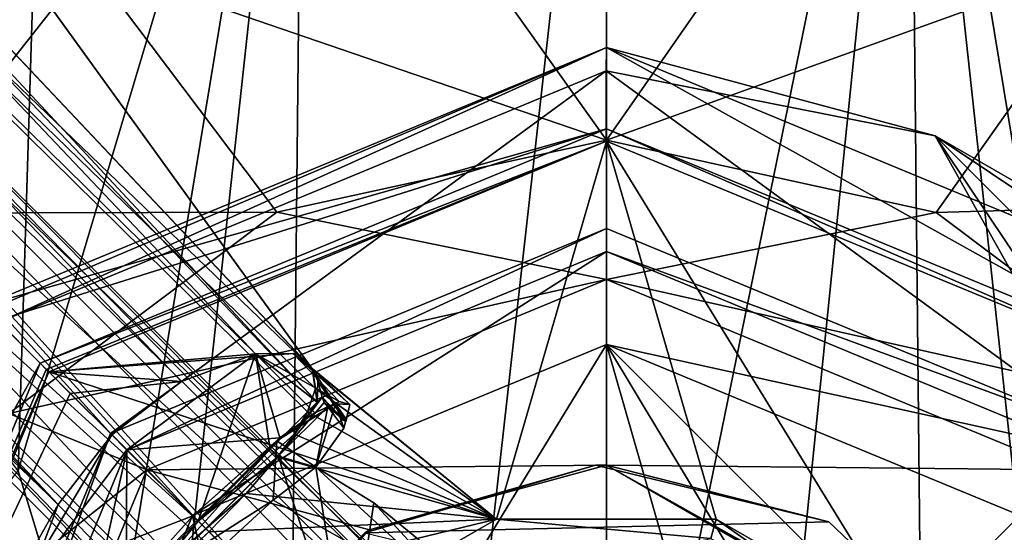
# Model space of a CAD drawing. Header units: millimetres. Extents: x -112 to 112, y -106 to 1587.
# Tile 36 of 158: x -13 to 9, y 9 to 20. Entities that reach past the tile are written whole.
import ezdxf

# ---------------------------------------------------------------- set-up
doc = ezdxf.new("R2010")
doc.units = ezdxf.units.MM
doc.header["$LTSCALE"] = 65.185185
for name, color, linetype in [('1', 7, 'CONTINUOUS'), ('1032', 7, 'CONTINUOUS'), ('1035', 7, 'CONTINUOUS'), ('1037', 7, 'CONTINUOUS'), ('1040', 7, 'CONTINUOUS'), ('1042', 7, 'CONTINUOUS'), ('1044', 7, 'CONTINUOUS'), ('1126', 7, 'CONTINUOUS'), ('1127', 7, 'CONTINUOUS'), ('3', 7, 'CONTINUOUS'), ('30', 7, 'CONTINUOUS'), ('31', 7, 'CONTINUOUS'), ('32', 7, 'CONTINUOUS'), ('35', 7, 'CONTINUOUS'), ('37', 7, 'CONTINUOUS'), ('38', 7, 'CONTINUOUS'), ('42', 7, 'CONTINUOUS'), ('64', 7, 'CONTINUOUS'), ('66', 7, 'CONTINUOUS'), ('67', 7, 'CONTINUOUS'), ('945', 7, 'CONTINUOUS'), ('946', 7, 'CONTINUOUS'), ('947', 7, 'CONTINUOUS'), ('948', 7, 'CONTINUOUS'), ('949', 7, 'CONTINUOUS'), ('950', 7, 'CONTINUOUS'), ('958', 7, 'CONTINUOUS'), ('959', 7, 'CONTINUOUS'), ('960', 7, 'CONTINUOUS'), ('961', 7, 'CONTINUOUS'), ('965', 7, 'CONTINUOUS'), ('966', 7, 'CONTINUOUS'), ('968', 7, 'CONTINUOUS'), ('973', 7, 'CONTINUOUS'), ('974', 7, 'CONTINUOUS'), ('975', 7, 'CONTINUOUS'), ('981', 7, 'CONTINUOUS'), ('982', 7, 'CONTINUOUS'), ('985', 7, 'CONTINUOUS'), ('986', 7, 'CONTINUOUS'), ('987', 7, 'CONTINUOUS'), ('988', 7, 'CONTINUOUS'), ('989', 7, 'CONTINUOUS')]:
    doc.layers.add(name, color=color, linetype=linetype)

msp = doc.modelspace()

# ---------------------------------------------------------------- linework, layer by layer
at = {"layer": '1', "color": 7, "linetype": 'CONTINUOUS', "true_color": 0xe0f2ff}
for points in [[(-9.899, 9.9, 24.5), (0, 14, 24.5), (-9.899, 9.899, 21.5), (-9.899, 9.9, 24.5)], [(-9.899, 9.899, 21.5), (0, 14, 24.5), (0, 14, 21.5), (-9.899, 9.899, 21.5)], [(0, 14, 24.5), (9.9, 9.899, 24.5), (0, 14, 21.5), (0, 14, 24.5)], [(0, 14, 21.5), (9.9, 9.899, 24.5), (9.899, 9.899, 21.5), (0, 14, 21.5)], [(-14, 0, 24.5), (-9.899, 9.9, 24.5), (-14, 0, 21.5), (-14, 0, 24.5)], [(-14, 0, 21.5), (-9.899, 9.9, 24.5), (-9.899, 9.899, 21.5), (-14, 0, 21.5)]]:
    msp.add_3dface(points, dxfattribs=at)
at = {"layer": '1032', "color": 7, "linetype": 'CONTINUOUS', "true_color": 0xe0f2ff}
for points in [[(-7.76, 9.389, 49.873), (-7.085, 10.17, 49.372), (-8.627, 8.627, 50.05), (-7.76, 9.389, 49.873)], [(-8.559, 8.559, 50.05), (-7.76, 9.389, 49.873), (-8.627, 8.627, 50.05), (-8.559, 8.559, 50.05)], [(-10.17, 7.085, 49.372), (-8.559, 8.559, 50.05), (-8.627, 8.627, 50.05), (-10.17, 7.085, 49.372)], [(-10.17, 7.085, 49.372), (-9.389, 7.76, 49.873), (-8.559, 8.559, 50.05), (-10.17, 7.085, 49.372)]]:
    msp.add_3dface(points, dxfattribs=at)
at = {"layer": '1035', "color": 7, "linetype": 'CONTINUOUS', "true_color": 0xe0f2ff}
for points in [[(-48.699, 55.851, 43.28), (-48.146, 56.404, 46.2), (-6.231, 11.353, 44.795), (-48.699, 55.851, 43.28)], [(-6.332, 12.074, 46.167), (-6.338, 12.084, 46.134), (-48.146, 56.404, 46.2), (-6.332, 12.074, 46.167)], [(-6.332, 12.074, 46.167), (-48.146, 56.404, 46.2), (-24.324, 36.981, 46.2), (-6.332, 12.074, 46.167)], [(-48.146, 56.404, 46.2), (-6.338, 12.084, 46.134), (-6.231, 11.353, 44.795), (-48.146, 56.404, 46.2)], [(-7.557, 12.398, 43.465), (-50.211, 54.34, 41.143), (-48.699, 55.851, 43.28), (-7.557, 12.398, 43.465)], [(-7.557, 12.398, 43.465), (-48.699, 55.851, 43.28), (-6.231, 11.353, 44.795), (-7.557, 12.398, 43.465)], [(-10.652, 10.652, 41.548), (-52.275, 52.275, 40.361), (-50.211, 54.34, 41.143), (-10.652, 10.652, 41.548)], [(-9.152, 11.804, 42.018), (-10.652, 10.652, 41.548), (-50.211, 54.34, 41.143), (-9.152, 11.804, 42.018)], [(-7.557, 12.398, 43.465), (-9.152, 11.804, 42.018), (-50.211, 54.34, 41.143), (-7.557, 12.398, 43.465)], [(-11.804, 9.152, 42.018), (-54.34, 50.211, 41.143), (-52.275, 52.275, 40.361), (-11.804, 9.152, 42.018)], [(-10.652, 10.652, 41.548), (-11.804, 9.152, 42.018), (-52.275, 52.275, 40.361), (-10.652, 10.652, 41.548)], [(-12.398, 7.557, 43.465), (-55.851, 48.699, 43.28), (-54.34, 50.211, 41.143), (-12.398, 7.557, 43.465)], [(-11.804, 9.152, 42.018), (-12.398, 7.557, 43.465), (-54.34, 50.211, 41.143), (-11.804, 9.152, 42.018)], [(-55.851, 48.699, 43.28), (-12.398, 7.557, 43.465), (-11.353, 6.231, 44.795), (-55.851, 48.699, 43.28)], [(-12.084, 6.338, 46.134), (-12.074, 6.332, 46.167), (-55.851, 48.699, 43.28), (-12.084, 6.338, 46.134)], [(-12.084, 6.338, 46.134), (-55.851, 48.699, 43.28), (-11.353, 6.231, 44.795), (-12.084, 6.338, 46.134)], [(-12.074, 6.332, 46.167), (-12.064, 6.327, 46.2), (-55.851, 48.699, 43.28), (-12.074, 6.332, 46.167)], [(-55.851, 48.699, 43.28), (-12.064, 6.327, 46.2), (-36.981, 24.324, 46.2), (-55.851, 48.699, 43.28)], [(-6.327, 12.064, 46.2), (-6.332, 12.074, 46.167), (-24.324, 36.981, 46.2), (-6.327, 12.064, 46.2)], [(-10.328, 10.328, 41.677), (-7.557, 12.398, 43.465), (-8.792, 8.792, 42.315), (-10.328, 10.328, 41.677)], [(-8.792, 8.792, 42.315), (-7.557, 12.398, 43.465), (-7.24, 10.344, 42.995), (-8.792, 8.792, 42.315)], [(-7.24, 10.344, 42.995), (-7.557, 12.398, 43.465), (-6.231, 11.353, 44.795), (-7.24, 10.344, 42.995)], [(-6.338, 12.084, 46.134), (-6.215, 11.81, 46.62), (-6.231, 11.353, 44.795), (-6.338, 12.084, 46.134)], [(-6.215, 11.81, 46.62), (-6.117, 11.466, 47.087), (-6.231, 11.353, 44.795), (-6.215, 11.81, 46.62)], [(-12.398, 7.557, 43.465), (-10.328, 10.328, 41.677), (-10.344, 7.24, 42.995), (-12.398, 7.557, 43.465)], [(-10.344, 7.24, 42.995), (-10.328, 10.328, 41.677), (-8.792, 8.792, 42.315), (-10.344, 7.24, 42.995)]]:
    msp.add_3dface(points, dxfattribs=at)
at = {"layer": '1037', "color": 7, "linetype": 'CONTINUOUS', "true_color": 0xe0f2ff}
for points in [[(-50.211, 54.34, 51.257), (-54.34, 50.211, 51.257), (-8.792, 8.792, 50.085), (-50.211, 54.34, 51.257)], [(-6.267, 11.649, 47.279), (-6.327, 12.064, 46.2), (-50.211, 54.34, 51.257), (-6.267, 11.649, 47.279)], [(-6.327, 12.064, 46.2), (-24.324, 36.981, 46.2), (-50.211, 54.34, 51.257), (-6.327, 12.064, 46.2)], [(-6.438, 11.146, 48.201), (-6.267, 11.649, 47.279), (-50.211, 54.34, 51.257), (-6.438, 11.146, 48.201)], [(-6.438, 11.146, 48.201), (-50.211, 54.34, 51.257), (-8.792, 8.792, 50.085), (-6.438, 11.146, 48.201)], [(-56.404, 48.146, 46.2), (-11.146, 6.438, 48.201), (-54.34, 50.211, 51.257), (-56.404, 48.146, 46.2)], [(-54.34, 50.211, 51.257), (-11.146, 6.438, 48.201), (-8.792, 8.792, 50.085), (-54.34, 50.211, 51.257)], [(-11.649, 6.267, 47.279), (-11.146, 6.438, 48.201), (-56.404, 48.146, 46.2), (-11.649, 6.267, 47.279)], [(-11.649, 6.267, 47.279), (-56.404, 48.146, 46.2), (-36.981, 24.324, 46.2), (-11.649, 6.267, 47.279)], [(-12.064, 6.327, 46.2), (-11.649, 6.267, 47.279), (-36.981, 24.324, 46.2), (-12.064, 6.327, 46.2)]]:
    msp.add_3dface(points, dxfattribs=at)
at = {"layer": '1040', "color": 7, "linetype": 'CONTINUOUS', "true_color": 0xe0f2ff}
for points in [[(-28.143, 31.325, 46.2), (-3.81, 6.584, 47.303), (-28.609, 30.859, 47.791), (-28.143, 31.325, 46.2)], [(-3.658, 6.736, 46.77), (-3.81, 6.584, 47.303), (-28.143, 31.325, 46.2), (-3.658, 6.736, 46.77)], [(-3.606, 6.788, 46.2), (-3.658, 6.736, 46.77), (-28.143, 31.325, 46.2), (-3.606, 6.788, 46.2)], [(-28.609, 30.859, 47.791), (-7.343, 7.343, 48.45), (-29.734, 29.734, 48.45), (-28.609, 30.859, 47.791)], [(-3.81, 6.584, 47.303), (-6.224, 7.712, 48.189), (-28.609, 30.859, 47.791), (-3.81, 6.584, 47.303)], [(-6.224, 7.712, 48.189), (-7.343, 7.343, 48.45), (-28.609, 30.859, 47.791), (-6.224, 7.712, 48.189)], [(-29.734, 29.734, 48.45), (-7.712, 6.221, 48.188), (-30.859, 28.609, 47.791), (-29.734, 29.734, 48.45)], [(-7.343, 7.343, 48.45), (-7.712, 6.221, 48.188), (-29.734, 29.734, 48.45), (-7.343, 7.343, 48.45)], [(-30.859, 28.609, 47.791), (-6.788, 3.606, 46.2), (-31.325, 28.143, 46.2), (-30.859, 28.609, 47.791)], [(-7.712, 6.221, 48.188), (-6.584, 3.81, 47.303), (-30.859, 28.609, 47.791), (-7.712, 6.221, 48.188)], [(-6.584, 3.81, 47.303), (-6.736, 3.658, 46.77), (-30.859, 28.609, 47.791), (-6.584, 3.81, 47.303)], [(-6.736, 3.658, 46.77), (-6.788, 3.606, 46.2), (-30.859, 28.609, 47.791), (-6.736, 3.658, 46.77)]]:
    msp.add_3dface(points, dxfattribs=at)
at = {"layer": '1042', "color": 7, "linetype": 'CONTINUOUS', "true_color": 0xe0f2ff}
for points in [[(-3.606, 6.788, 46.2), (-28.143, 31.325, 46.2), (-28.609, 30.859, 44.609), (-3.606, 6.788, 46.2)], [(-29.734, 29.734, 43.95), (-4.072, 6.322, 44.609), (-28.609, 30.859, 44.609), (-29.734, 29.734, 43.95)], [(-4.072, 6.322, 44.609), (-3.606, 6.788, 46.2), (-28.609, 30.859, 44.609), (-4.072, 6.322, 44.609)], [(-30.859, 28.609, 44.609), (-5.197, 5.197, 43.95), (-29.734, 29.734, 43.95), (-30.859, 28.609, 44.609)], [(-5.197, 5.197, 43.95), (-4.072, 6.322, 44.609), (-29.734, 29.734, 43.95), (-5.197, 5.197, 43.95)], [(-31.325, 28.143, 46.2), (-6.322, 4.072, 44.609), (-30.859, 28.609, 44.609), (-31.325, 28.143, 46.2)], [(-6.322, 4.072, 44.609), (-5.197, 5.197, 43.95), (-30.859, 28.609, 44.609), (-6.322, 4.072, 44.609)], [(-6.788, 3.606, 46.2), (-6.322, 4.072, 44.609), (-31.325, 28.143, 46.2), (-6.788, 3.606, 46.2)]]:
    msp.add_3dface(points, dxfattribs=at)
at = {"layer": '1044', "color": 7, "linetype": 'CONTINUOUS', "true_color": 0xe0f2ff}
for points in [[(-6.722, 10.663, 48.864), (-6.438, 11.146, 48.201), (-8.792, 8.792, 50.085), (-6.722, 10.663, 48.864)], [(-7.085, 10.17, 49.372), (-6.722, 10.663, 48.864), (-8.792, 8.792, 50.085), (-7.085, 10.17, 49.372)], [(-8.627, 8.627, 50.05), (-7.085, 10.17, 49.372), (-8.792, 8.792, 50.085), (-8.627, 8.627, 50.05)], [(-11.146, 6.438, 48.201), (-8.627, 8.627, 50.05), (-8.792, 8.792, 50.085), (-11.146, 6.438, 48.201)], [(-11.146, 6.438, 48.201), (-10.17, 7.085, 49.372), (-8.627, 8.627, 50.05), (-11.146, 6.438, 48.201)]]:
    msp.add_3dface(points, dxfattribs=at)
at = {"layer": '1126', "color": 7, "linetype": 'CONTINUOUS', "true_color": 0xe0f2ff}
for points in [[(-5.997, 11.257, 47.193), (-6.26, 9.951, 43.37), (-7.066, 10.188, 43.046), (-5.997, 11.257, 47.193)], [(-6.26, 9.951, 43.37), (-5.997, 11.257, 47.193), (-5.655, 10.792, 44.924), (-6.26, 9.951, 43.37)], [(-5.606, 10.961, 46.894), (-5.605, 10.99, 46.771), (-5.997, 11.257, 47.193), (-5.606, 10.961, 46.894)], [(-5.606, 10.961, 46.894), (-5.997, 11.257, 47.193), (-5.809, 11.101, 47.104), (-5.606, 10.961, 46.894)], [(-5.997, 11.257, 47.193), (-5.605, 10.99, 46.771), (-5.655, 10.792, 44.924), (-5.997, 11.257, 47.193)], [(-5.61, 10.93, 47.017), (-5.606, 10.961, 46.894), (-5.809, 11.101, 47.104), (-5.61, 10.93, 47.017)], [(-7.066, 10.188, 43.046), (-5.551, 5.551, 42.35), (-10.188, 7.066, 43.046), (-7.066, 10.188, 43.046)], [(-6.26, 9.951, 43.37), (-5.551, 5.551, 42.35), (-7.066, 10.188, 43.046), (-6.26, 9.951, 43.37)], [(-6.26, 9.951, 43.37), (-5.008, 9.184, 43.729), (-5.551, 5.551, 42.35), (-6.26, 9.951, 43.37)], [(-5.008, 9.184, 43.729), (-3.313, 7.788, 44.007), (-5.551, 5.551, 42.35), (-5.008, 9.184, 43.729)]]:
    msp.add_3dface(points, dxfattribs=at)
at = {"layer": '1127', "color": 7, "linetype": 'CONTINUOUS', "true_color": 0xe0f2ff}
for points in [[(-6.117, 11.466, 47.087), (-6.074, 11.348, 47.19), (-7.066, 10.188, 43.046), (-6.117, 11.466, 47.087)], [(-6.231, 11.353, 44.795), (-6.117, 11.466, 47.087), (-7.066, 10.188, 43.046), (-6.231, 11.353, 44.795)], [(-7.24, 10.344, 42.995), (-6.231, 11.353, 44.795), (-7.066, 10.188, 43.046), (-7.24, 10.344, 42.995)], [(-6.074, 11.348, 47.19), (-5.997, 11.257, 47.193), (-7.066, 10.188, 43.046), (-6.074, 11.348, 47.19)], [(-8.792, 8.792, 42.315), (-7.24, 10.344, 42.995), (-10.188, 7.066, 43.046), (-8.792, 8.792, 42.315)], [(-7.24, 10.344, 42.995), (-7.066, 10.188, 43.046), (-10.188, 7.066, 43.046), (-7.24, 10.344, 42.995)], [(-10.344, 7.24, 42.995), (-8.792, 8.792, 42.315), (-10.188, 7.066, 43.046), (-10.344, 7.24, 42.995)]]:
    msp.add_3dface(points, dxfattribs=at)
at = {"layer": '3', "color": 7, "linetype": 'CONTINUOUS', "true_color": 0xe0f2ff}
for points in [[(8.66, 5, 24.5), (0, 10, 24.5), (8.601, 5.102, 21.5), (8.66, 5, 24.5)], [(8.601, 5.102, 21.5), (0, 10, 24.5), (0, 10, 21.5), (8.601, 5.102, 21.5)]]:
    msp.add_3dface(points, dxfattribs=at)
at = {"layer": '30', "color": 7, "linetype": 'CONTINUOUS', "true_color": 0xe0f2ff}
for points in [[(0, 23.936, 19.724), (0, 17, 21.5), (6.01, 25.637, 18.34), (0, 23.936, 19.724)], [(6.01, 25.637, 18.34), (0, 17, 21.5), (11.008, 20.978, 18.27), (6.01, 25.637, 18.34)], [(0, 17, 21.5), (7.101, 15.446, 21.5), (11.008, 20.978, 18.27), (0, 17, 21.5)], [(11.008, 20.978, 18.27), (7.101, 15.446, 21.5), (15.231, 15.678, 17.452), (11.008, 20.978, 18.27)], [(7.101, 15.446, 21.5), (12.873, 11.103, 21.5), (15.231, 15.678, 17.452), (7.101, 15.446, 21.5)]]:
    msp.add_3dface(points, dxfattribs=at)
at = {"layer": '31', "color": 7, "linetype": 'CONTINUOUS', "true_color": 0xe0f2ff}
for points in [[(0, 30.5, -17), (6.518, 30.5, -15.701), (0, -1.38, -22.255), (0, 30.5, -17)], [(0, -1.38, -22.255), (6.518, 30.5, -15.701), (0, -33.5, -18.75), (0, -1.38, -22.255)], [(0, -33.5, -18.75), (6.518, 30.5, -15.701), (7.183, -33.5, -17.319), (0, -33.5, -18.75)], [(10.88, 4, -19.106), (10.252, -3.922, -19.801), (6.518, 30.5, -15.701), (10.88, 4, -19.106)], [(6.518, 30.5, -15.701), (10.252, -3.922, -19.801), (7.183, -33.5, -17.319), (6.518, 30.5, -15.701)], [(12.034, 30.5, -12.008), (10.88, 4, -19.106), (6.518, 30.5, -15.701), (12.034, 30.5, -12.008)]]:
    msp.add_3dface(points, dxfattribs=at)
at = {"layer": '32', "color": 7, "linetype": 'CONTINUOUS', "true_color": 0xe0f2ff}
for points in [[(0, 14, 21.5), (7.101, 15.446, 21.5), (0, 17, 21.5), (0, 14, 21.5)], [(0, 14, 21.5), (12.873, 11.103, 21.5), (7.101, 15.446, 21.5), (0, 14, 21.5)], [(0, 14, 21.5), (9.899, 9.899, 21.5), (12.873, 11.103, 21.5), (0, 14, 21.5)]]:
    msp.add_3dface(points, dxfattribs=at)
at = {"layer": '35', "color": 7, "linetype": 'CONTINUOUS', "true_color": 0xe0f2ff}
for points in [[(-11.143, 20.832, 18.257), (0, 17, 21.5), (-6.089, 25.574, 18.345), (-11.143, 20.832, 18.257)], [(0, 17, 21.5), (0, 23.936, 19.724), (-6.089, 25.574, 18.345), (0, 17, 21.5)], [(-15.396, 15.429, 17.396), (-11.143, 20.832, 18.257), (-16.881, 23.955, 9.582), (-15.396, 15.429, 17.396)], [(-11.143, 20.832, 18.257), (-15.396, 15.429, 17.396), (-7.096, 15.448, 21.5), (-11.143, 20.832, 18.257)], [(0, 17, 21.5), (-11.143, 20.832, 18.257), (-7.096, 15.448, 21.5), (0, 17, 21.5)], [(-7.096, 15.448, 21.5), (-15.396, 15.429, 17.396), (-12.865, 11.113, 21.5), (-7.096, 15.448, 21.5)]]:
    msp.add_3dface(points, dxfattribs=at)
at = {"layer": '37', "color": 7, "linetype": 'CONTINUOUS', "true_color": 0xe0f2ff}
for points in [[(-20.133, 17.982, 0), (-18.748, 24.238, 0), (-12.034, 30.5, -12.008), (-20.133, 17.982, 0)], [(-20.133, 17.982, 0), (-12.034, 30.5, -12.008), (-19.431, 17.346, -5.716), (-20.133, 17.982, 0)], [(-19.431, 17.346, -5.716), (-12.034, 30.5, -12.008), (-17.236, 15.955, -11.111), (-19.431, 17.346, -5.716)], [(-17.236, 15.955, -11.111), (-12.034, 30.5, -12.008), (-12.668, 9.872, -17.264), (-17.236, 15.955, -11.111)], [(-12.034, 30.5, -12.008), (-6.518, 30.5, -15.701), (-12.668, 9.872, -17.264), (-12.034, 30.5, -12.008)], [(-12.668, 9.872, -17.264), (-6.518, 30.5, -15.701), (-10.876, 3.983, -19.109), (-12.668, 9.872, -17.264)], [(-10.876, 3.983, -19.109), (-6.518, 30.5, -15.701), (-10.252, -3.922, -19.801), (-10.876, 3.983, -19.109)], [(-6.518, 30.5, -15.701), (-7.183, -33.5, -17.319), (-10.252, -3.922, -19.801), (-6.518, 30.5, -15.701)], [(0, 30.5, -17), (0, -1.38, -22.255), (-7.183, -33.5, -17.319), (0, 30.5, -17)], [(0, 30.5, -17), (-7.183, -33.5, -17.319), (-6.518, 30.5, -15.701), (0, 30.5, -17)]]:
    msp.add_3dface(points, dxfattribs=at)
at = {"layer": '38', "color": 7, "linetype": 'CONTINUOUS', "true_color": 0xe0f2ff}
for points in [[(0, 14, 21.5), (0, 17, 21.5), (-7.096, 15.448, 21.5), (0, 14, 21.5)], [(0, 14, 21.5), (-7.096, 15.448, 21.5), (-12.865, 11.113, 21.5), (0, 14, 21.5)], [(-9.899, 9.899, 21.5), (0, 14, 21.5), (-12.865, 11.113, 21.5), (-9.899, 9.899, 21.5)], [(-9.899, 9.899, 21.5), (-12.865, 11.113, 21.5), (-16.312, 4.786, 21.5), (-9.899, 9.899, 21.5)], [(-14, 0, 21.5), (-9.899, 9.899, 21.5), (-16.312, 4.786, 21.5), (-14, 0, 21.5)]]:
    msp.add_3dface(points, dxfattribs=at)
at = {"layer": '42', "color": 7, "linetype": 'CONTINUOUS', "true_color": 0xe0f2ff}
msp.add_3dface([(-12.668, 9.872, -17.264), (-10.876, 3.983, -19.109), (-18.164, 2.959, -16.063), (-12.668, 9.872, -17.264)], dxfattribs=at)
at = {"layer": '64', "color": 7, "linetype": 'CONTINUOUS', "true_color": 0xe0f2ff}
for points in [[(-0.236, 9.997, 1.5), (-5.203, 8.54, 1.5), (4.794, 8.776, 1.5), (-0.236, 9.997, 1.5)], [(4.794, 8.776, 1.5), (-5.203, 8.54, 1.5), (8.54, 5.203, 1.5), (4.794, 8.776, 1.5)]]:
    msp.add_3dface(points, dxfattribs=at)
at = {"layer": '66', "color": 7, "linetype": 'CONTINUOUS', "true_color": 0xe0f2ff}
for points in [[(0, 14, 24.5), (-9.899, 9.9, 24.5), (0, 10, 24.5), (0, 14, 24.5)], [(9.9, 9.899, 24.5), (0, 14, 24.5), (0, 10, 24.5), (9.9, 9.899, 24.5)], [(0, 10, 24.5), (-9.899, 9.9, 24.5), (-5.102, 8.601, 24.5), (0, 10, 24.5)], [(9.9, 9.899, 24.5), (0, 10, 24.5), (8.66, 5, 24.5), (9.9, 9.899, 24.5)], [(-9.899, 9.9, 24.5), (-14, 0, 24.5), (-5.102, 8.601, 24.5), (-9.899, 9.9, 24.5)], [(-5.102, 8.601, 24.5), (-14, 0, 24.5), (-8.776, 4.794, 24.5), (-5.102, 8.601, 24.5)]]:
    msp.add_3dface(points, dxfattribs=at)
at = {"layer": '67', "color": 7, "linetype": 'CONTINUOUS', "true_color": 0xe0f2ff}
for points in [[(-5.203, 8.54, 1.5), (-0.236, 9.997, 1.5), (-5.102, 8.601, 24.5), (-5.203, 8.54, 1.5)], [(0, 10, 21.5), (0, 10, 24.5), (-5.102, 8.601, 24.5), (0, 10, 21.5)], [(-0.236, 9.997, 1.5), (0, 10, 21.5), (-5.102, 8.601, 24.5), (-0.236, 9.997, 1.5)], [(0, 10, 21.5), (-0.236, 9.997, 1.5), (4.794, 8.776, 1.5), (0, 10, 21.5)], [(8.601, 5.102, 21.5), (0, 10, 21.5), (8.54, 5.203, 1.5), (8.601, 5.102, 21.5)], [(0, 10, 21.5), (4.794, 8.776, 1.5), (8.54, 5.203, 1.5), (0, 10, 21.5)], [(-5.203, 8.54, 1.5), (-5.102, 8.601, 24.5), (-8.776, 4.794, 24.5), (-5.203, 8.54, 1.5)]]:
    msp.add_3dface(points, dxfattribs=at)
at = {"layer": '945', "color": 7, "linetype": 'CONTINUOUS', "true_color": 0xe0f2ff}
for points in [[(-12.006, 12.006, 29.565), (-16.98, 0, 29.565), (-11.544, 11.544, 35.605), (-12.006, 12.006, 29.565)], [(-16.98, 0, 29.565), (-10.652, 10.652, 41.548), (-11.544, 11.544, 35.605), (-16.98, 0, 29.565)], [(-11.804, 9.152, 42.018), (-10.652, 10.652, 41.548), (-16.98, 0, 29.565), (-11.804, 9.152, 42.018)], [(-12.398, 7.557, 43.465), (-11.804, 9.152, 42.018), (-16.98, 0, 29.565), (-12.398, 7.557, 43.465)], [(-8.559, 8.559, 50.05), (-9.389, 7.76, 49.873), (-7.57, 7.57, 53.04), (-8.559, 8.559, 50.05)]]:
    msp.add_3dface(points, dxfattribs=at)
at = {"layer": '946', "color": 7, "linetype": 'CONTINUOUS', "true_color": 0xe0f2ff}
for points in [[(-13.081, 13.081, 23.2), (-0.004, 18.5, 23.2), (-10.677, 10.677, 23.2), (-13.081, 13.081, 23.2)], [(-10.677, 10.677, 23.2), (-0.004, 18.5, 23.2), (0, 15.1, 23.2), (-10.677, 10.677, 23.2)], [(-0.004, 18.5, 23.2), (7.078, 17.093, 23.2), (10.677, 10.677, 23.2), (-0.004, 18.5, 23.2)], [(0, 15.1, 23.2), (-0.004, 18.5, 23.2), (10.677, 10.677, 23.2), (0, 15.1, 23.2)], [(17.093, 7.078, 23.2), (18.5, -0.004, 23.2), (7.078, 17.093, 23.2), (17.093, 7.078, 23.2)], [(7.078, 17.093, 23.2), (18.5, -0.004, 23.2), (10.677, 10.677, 23.2), (7.078, 17.093, 23.2)], [(13.081, 13.081, 23.2), (17.093, 7.078, 23.2), (7.078, 17.093, 23.2), (13.081, 13.081, 23.2)], [(-15.1, 0, 23.2), (-13.081, 13.081, 23.2), (-10.677, 10.677, 23.2), (-15.1, 0, 23.2)]]:
    msp.add_3dface(points, dxfattribs=at)
at = {"layer": '947', "color": 7, "linetype": 'CONTINUOUS', "true_color": 0xe0f2ff}
for points in [[(-10.324, 10.324, 28.2), (-14.6, 0, 28.2), (-10.324, 10.324, 23.7), (-10.324, 10.324, 28.2)], [(-10.324, 10.324, 23.7), (-14.6, 0, 28.2), (-14.6, 0, 23.7), (-10.324, 10.324, 23.7)]]:
    msp.add_3dface(points, dxfattribs=at)
at = {"layer": '948', "color": 7, "linetype": 'CONTINUOUS', "true_color": 0xe0f2ff}
for points in [[(-14.6, 0, 28.2), (-10.324, 10.324, 28.2), (-12.6, 0, 29.355), (-14.6, 0, 28.2)], [(-12.6, 0, 29.355), (-10.324, 10.324, 28.2), (-8.91, 8.91, 29.355), (-12.6, 0, 29.355)]]:
    msp.add_3dface(points, dxfattribs=at)
at = {"layer": '949', "color": 7, "linetype": 'CONTINUOUS', "true_color": 0xe0f2ff}
for points in [[(-12.6, 0, 29.355), (-8.91, 8.91, 29.355), (-12.6, 0, 37.2), (-12.6, 0, 29.355)], [(-12.6, 0, 37.2), (-8.91, 8.91, 29.355), (-8.91, 8.91, 37.2), (-12.6, 0, 37.2)]]:
    msp.add_3dface(points, dxfattribs=at)
at = {"layer": '950', "color": 7, "linetype": 'CONTINUOUS', "true_color": 0xe0f2ff}
for points in [[(-8.91, 8.91, 37.2), (0, 12.6, 37.2), (-4.773, 4.773, 37.2), (-8.91, 8.91, 37.2)], [(-4.773, 4.773, 37.2), (0, 12.6, 37.2), (1.747, 6.52, 37.2), (-4.773, 4.773, 37.2)], [(8.91, 8.91, 37.2), (12.6, 0, 37.2), (0, 12.6, 37.2), (8.91, 8.91, 37.2)], [(0, 12.6, 37.2), (12.6, 0, 37.2), (6.52, 1.747, 37.2), (0, 12.6, 37.2)], [(1.747, 6.52, 37.2), (0, 12.6, 37.2), (6.52, 1.747, 37.2), (1.747, 6.52, 37.2)], [(-12.6, 0, 37.2), (-8.91, 8.91, 37.2), (-6.52, -1.747, 37.2), (-12.6, 0, 37.2)], [(-8.91, 8.91, 37.2), (-4.773, 4.773, 37.2), (-6.52, -1.747, 37.2), (-8.91, 8.91, 37.2)]]:
    msp.add_3dface(points, dxfattribs=at)
at = {"layer": '958', "color": 7, "linetype": 'CONTINUOUS', "true_color": 0xe0f2ff}
for points in [[(0, 16.98, 29.565), (-12.006, 12.006, 29.565), (-2.367, 8.833, 55.948), (0, 16.98, 29.565)], [(2.367, 8.833, 55.948), (0, 16.98, 29.565), (-2.367, 8.833, 55.948), (2.367, 8.833, 55.948)], [(12.006, 12.006, 29.565), (0, 16.98, 29.565), (6.466, 6.466, 55.948), (12.006, 12.006, 29.565)], [(6.466, 6.466, 55.948), (0, 16.98, 29.565), (2.367, 8.833, 55.948), (6.466, 6.466, 55.948)], [(-6.744, 12.401, 44.75), (-12.006, 12.006, 29.565), (-7.557, 12.398, 43.465), (-6.744, 12.401, 44.75)], [(-12.006, 12.006, 29.565), (-6.744, 12.401, 44.75), (-2.367, 8.833, 55.948), (-12.006, 12.006, 29.565)], [(-7.557, 12.398, 43.465), (-12.006, 12.006, 29.565), (-9.152, 11.804, 42.018), (-7.557, 12.398, 43.465)], [(-6.744, 12.401, 44.75), (-6.338, 12.084, 46.134), (-2.367, 8.833, 55.948), (-6.744, 12.401, 44.75)], [(-12.006, 12.006, 29.565), (-11.544, 11.544, 35.605), (-9.152, 11.804, 42.018), (-12.006, 12.006, 29.565)], [(-6.338, 12.084, 46.134), (-6.332, 12.074, 46.167), (-2.367, 8.833, 55.948), (-6.338, 12.084, 46.134)], [(-6.332, 12.074, 46.167), (-6.327, 12.064, 46.2), (-2.367, 8.833, 55.948), (-6.332, 12.074, 46.167)], [(-2.367, 8.833, 55.948), (-6.327, 12.064, 46.2), (-6.267, 11.649, 47.279), (-2.367, 8.833, 55.948)], [(8.833, 2.367, 55.948), (12.006, 12.006, 29.565), (6.466, 6.466, 55.948), (8.833, 2.367, 55.948)], [(-11.544, 11.544, 35.605), (-10.652, 10.652, 41.548), (-9.152, 11.804, 42.018), (-11.544, 11.544, 35.605)], [(-6.438, 11.146, 48.201), (-2.367, 8.833, 55.948), (-6.267, 11.649, 47.279), (-6.438, 11.146, 48.201)], [(-6.722, 10.663, 48.864), (-2.367, 8.833, 55.948), (-6.438, 11.146, 48.201), (-6.722, 10.663, 48.864)], [(-7.085, 10.17, 49.372), (-2.367, 8.833, 55.948), (-6.722, 10.663, 48.864), (-7.085, 10.17, 49.372)], [(-7.76, 9.389, 49.873), (-2.367, 8.833, 55.948), (-7.085, 10.17, 49.372), (-7.76, 9.389, 49.873)], [(-8.559, 8.559, 50.05), (-2.367, 8.833, 55.948), (-7.76, 9.389, 49.873), (-8.559, 8.559, 50.05)], [(-8.559, 8.559, 50.05), (-7.57, 7.57, 53.04), (-2.367, 8.833, 55.948), (-8.559, 8.559, 50.05)], [(-7.57, 7.57, 53.04), (-6.466, 6.466, 55.948), (-2.367, 8.833, 55.948), (-7.57, 7.57, 53.04)]]:
    msp.add_3dface(points, dxfattribs=at)
at = {"layer": '959', "color": 7, "linetype": 'CONTINUOUS', "true_color": 0xe0f2ff}
for points in [[(-10.324, 10.324, 28.2), (-10.324, 10.324, 23.7), (0, 14.6, 23.7), (-10.324, 10.324, 28.2)], [(0, 14.6, 28.2), (-10.324, 10.324, 28.2), (0, 14.6, 23.7), (0, 14.6, 28.2)], [(10.324, 10.324, 28.2), (0, 14.6, 28.2), (10.324, 10.324, 23.7), (10.324, 10.324, 28.2)], [(10.324, 10.324, 23.7), (0, 14.6, 28.2), (0, 14.6, 23.7), (10.324, 10.324, 23.7)]]:
    msp.add_3dface(points, dxfattribs=at)
at = {"layer": '960', "color": 7, "linetype": 'CONTINUOUS', "true_color": 0xe0f2ff}
for points in [[(-8.91, 8.91, 29.355), (-10.324, 10.324, 28.2), (0, 14.6, 28.2), (-8.91, 8.91, 29.355)], [(-8.91, 8.91, 29.355), (0, 14.6, 28.2), (0, 12.6, 29.355), (-8.91, 8.91, 29.355)], [(0, 14.6, 28.2), (10.324, 10.324, 28.2), (0, 12.6, 29.355), (0, 14.6, 28.2)], [(0, 12.6, 29.355), (10.324, 10.324, 28.2), (8.91, 8.91, 29.355), (0, 12.6, 29.355)]]:
    msp.add_3dface(points, dxfattribs=at)
at = {"layer": '961', "color": 7, "linetype": 'CONTINUOUS', "true_color": 0xe0f2ff}
for points in [[(-8.91, 8.91, 37.2), (-8.91, 8.91, 29.355), (0, 12.6, 29.355), (-8.91, 8.91, 37.2)], [(0, 12.6, 37.2), (-8.91, 8.91, 37.2), (0, 12.6, 29.355), (0, 12.6, 37.2)], [(8.91, 8.91, 37.2), (0, 12.6, 37.2), (8.91, 8.91, 29.355), (8.91, 8.91, 37.2)], [(0, 12.6, 37.2), (0, 12.6, 29.355), (8.91, 8.91, 29.355), (0, 12.6, 37.2)]]:
    msp.add_3dface(points, dxfattribs=at)
at = {"layer": '965', "color": 7, "linetype": 'CONTINUOUS', "true_color": 0xe0f2ff}
for points in [[(-5.836, 11.322, 44.257), (-7.031, 10.586, 42.208), (-7.1, 10.519, 42.198), (-5.836, 11.322, 44.257)], [(-6.276, 11.122, 43.185), (-7.031, 10.586, 42.208), (-5.836, 11.322, 44.257), (-6.276, 11.122, 43.185)], [(-5.755, 11.371, 44.401), (-6.276, 11.122, 43.185), (-5.836, 11.322, 44.257), (-5.755, 11.371, 44.401)], [(-5.524, 11.305, 45.726), (-5.755, 11.371, 44.401), (-5.836, 11.322, 44.257), (-5.524, 11.305, 45.726)], [(-5.605, 10.99, 46.771), (-5.524, 11.305, 45.726), (-5.836, 11.322, 44.257), (-5.605, 10.99, 46.771)], [(-5.61, 10.93, 47.017), (-5.524, 11.305, 45.726), (-5.606, 10.961, 46.894), (-5.61, 10.93, 47.017)], [(-5.606, 10.961, 46.894), (-5.524, 11.305, 45.726), (-5.605, 10.99, 46.771), (-5.606, 10.961, 46.894)], [(-7.1, 10.519, 42.198), (-8.904, 8.904, 41.358), (-10.519, 7.1, 42.198), (-7.1, 10.519, 42.198)], [(-7.031, 10.586, 42.208), (-8.904, 8.904, 41.358), (-7.1, 10.519, 42.198), (-7.031, 10.586, 42.208)], [(-8.904, 8.904, 41.358), (-10.586, 7.031, 42.208), (-10.519, 7.1, 42.198), (-8.904, 8.904, 41.358)]]:
    msp.add_3dface(points, dxfattribs=at)
at = {"layer": '966', "color": 7, "linetype": 'CONTINUOUS', "true_color": 0xe0f2ff}
for points in [[(-2.798, 6.779, 42.942), (-6.26, 9.951, 43.37), (-7.179, 9.246, 42.415), (-2.798, 6.779, 42.942)], [(-5.008, 9.184, 43.729), (-6.26, 9.951, 43.37), (-2.798, 6.779, 42.942), (-5.008, 9.184, 43.729)], [(-8.251, 8.251, 42.072), (-2.798, 6.779, 42.942), (-7.179, 9.246, 42.415), (-8.251, 8.251, 42.072)], [(-3.313, 7.788, 44.007), (-5.008, 9.184, 43.729), (-2.798, 6.779, 42.942), (-3.313, 7.788, 44.007)]]:
    msp.add_3dface(points, dxfattribs=at)
at = {"layer": '968', "color": 7, "linetype": 'CONTINUOUS', "true_color": 0xe0f2ff}
for points in [[(-7.031, 10.586, 42.208), (-7.557, 12.398, 43.465), (-10.328, 10.328, 41.677), (-7.031, 10.586, 42.208)], [(-6.744, 12.401, 44.75), (-7.557, 12.398, 43.465), (-5.755, 11.371, 44.401), (-6.744, 12.401, 44.75)], [(-7.557, 12.398, 43.465), (-7.031, 10.586, 42.208), (-6.276, 11.122, 43.185), (-7.557, 12.398, 43.465)], [(-7.557, 12.398, 43.465), (-6.276, 11.122, 43.185), (-5.755, 11.371, 44.401), (-7.557, 12.398, 43.465)], [(-6.338, 12.084, 46.134), (-6.744, 12.401, 44.75), (-5.524, 11.305, 45.726), (-6.338, 12.084, 46.134)], [(-6.744, 12.401, 44.75), (-5.755, 11.371, 44.401), (-5.524, 11.305, 45.726), (-6.744, 12.401, 44.75)], [(-6.338, 12.084, 46.134), (-5.524, 11.305, 45.726), (-5.61, 10.93, 47.017), (-6.338, 12.084, 46.134)], [(-6.338, 12.084, 46.134), (-5.61, 10.93, 47.017), (-6.215, 11.81, 46.62), (-6.338, 12.084, 46.134)], [(-6.215, 11.81, 46.62), (-5.61, 10.93, 47.017), (-6.117, 11.466, 47.087), (-6.215, 11.81, 46.62)], [(-6.117, 11.466, 47.087), (-5.61, 10.93, 47.017), (-5.809, 11.101, 47.104), (-6.117, 11.466, 47.087)], [(-6.074, 11.348, 47.19), (-6.117, 11.466, 47.087), (-5.809, 11.101, 47.104), (-6.074, 11.348, 47.19)], [(-5.997, 11.257, 47.193), (-6.074, 11.348, 47.19), (-5.809, 11.101, 47.104), (-5.997, 11.257, 47.193)], [(-8.904, 8.904, 41.358), (-7.031, 10.586, 42.208), (-10.328, 10.328, 41.677), (-8.904, 8.904, 41.358)], [(-12.398, 7.557, 43.465), (-8.904, 8.904, 41.358), (-10.328, 10.328, 41.677), (-12.398, 7.557, 43.465)], [(-12.398, 7.557, 43.465), (-10.586, 7.031, 42.208), (-8.904, 8.904, 41.358), (-12.398, 7.557, 43.465)]]:
    msp.add_3dface(points, dxfattribs=at)
at = {"layer": '973', "color": 7, "linetype": 'CONTINUOUS', "true_color": 0xe0f2ff}
for points in [[(-10.677, 10.677, 23.2), (0, 15.1, 23.2), (-10.324, 10.324, 23.7), (-10.677, 10.677, 23.2)], [(-10.324, 10.324, 23.7), (0, 15.1, 23.2), (0, 14.6, 23.7), (-10.324, 10.324, 23.7)], [(0, 15.1, 23.2), (10.677, 10.677, 23.2), (0, 14.6, 23.7), (0, 15.1, 23.2)], [(10.677, 10.677, 23.2), (10.324, 10.324, 23.7), (0, 14.6, 23.7), (10.677, 10.677, 23.2)]]:
    msp.add_3dface(points, dxfattribs=at)
at = {"layer": '974', "color": 7, "linetype": 'CONTINUOUS', "true_color": 0xe0f2ff}
for points in [[(-15.1, 0, 23.2), (-10.677, 10.677, 23.2), (-14.6, 0, 23.7), (-15.1, 0, 23.2)], [(-10.677, 10.677, 23.2), (-10.324, 10.324, 23.7), (-14.6, 0, 23.7), (-10.677, 10.677, 23.2)]]:
    msp.add_3dface(points, dxfattribs=at)
at = {"layer": '975', "color": 7, "linetype": 'CONTINUOUS', "true_color": 0xe0f2ff}
for points in [[(-5.836, 11.322, 44.257), (-7.1, 10.519, 42.198), (-6.26, 9.951, 43.37), (-5.836, 11.322, 44.257)], [(-5.836, 11.322, 44.257), (-6.26, 9.951, 43.37), (-5.655, 10.792, 44.924), (-5.836, 11.322, 44.257)], [(-5.605, 10.99, 46.771), (-5.836, 11.322, 44.257), (-5.655, 10.792, 44.924), (-5.605, 10.99, 46.771)], [(-7.1, 10.519, 42.198), (-10.519, 7.1, 42.198), (-7.179, 9.246, 42.415), (-7.1, 10.519, 42.198)], [(-6.26, 9.951, 43.37), (-7.1, 10.519, 42.198), (-7.179, 9.246, 42.415), (-6.26, 9.951, 43.37)], [(-10.519, 7.1, 42.198), (-8.251, 8.251, 42.072), (-7.179, 9.246, 42.415), (-10.519, 7.1, 42.198)]]:
    msp.add_3dface(points, dxfattribs=at)
at = {"layer": '981', "color": 7, "linetype": 'CONTINUOUS', "true_color": 0xe0f2ff}
for points in [[(-12.196, 12.196, 28.94), (-17.248, 0, 28.94), (-12.062, 12.062, 29.229), (-12.196, 12.196, 28.94)], [(-17.248, 0, 28.94), (-12.006, 12.006, 29.565), (-12.062, 12.062, 29.229), (-17.248, 0, 28.94)], [(-16.98, 0, 29.565), (-12.006, 12.006, 29.565), (-17.248, 0, 28.94), (-16.98, 0, 29.565)]]:
    msp.add_3dface(points, dxfattribs=at)
at = {"layer": '982', "color": 7, "linetype": 'CONTINUOUS', "true_color": 0xe0f2ff}
for points in [[(-19, 0, 24.5), (-12.196, 12.196, 28.94), (-13.114, 13.114, 26.886), (-19, 0, 24.5)], [(-17.248, 0, 28.94), (-12.196, 12.196, 28.94), (-19, 0, 24.5), (-17.248, 0, 28.94)]]:
    msp.add_3dface(points, dxfattribs=at)
at = {"layer": '985', "color": 7, "linetype": 'CONTINUOUS', "true_color": 0xe0f2ff}
for points in [[(-6.466, 6.466, 55.948), (2.252, 8.415, 56.2), (-2.367, 8.833, 55.948), (-6.466, 6.466, 55.948)], [(2.252, 8.415, 56.2), (2.367, 8.833, 55.948), (-2.367, 8.833, 55.948), (2.252, 8.415, 56.2)], [(2.252, 8.415, 56.2), (6.16, 6.16, 56.2), (2.367, 8.833, 55.948), (2.252, 8.415, 56.2)], [(6.16, 6.16, 56.2), (6.466, 6.466, 55.948), (2.367, 8.833, 55.948), (6.16, 6.16, 56.2)]]:
    msp.add_3dface(points, dxfattribs=at)
at = {"layer": '986', "color": 7, "linetype": 'CONTINUOUS', "true_color": 0xe0f2ff}
for points in [[(-12.196, 12.196, 28.94), (0, 16.98, 29.565), (0, 17.248, 28.94), (-12.196, 12.196, 28.94)], [(0, 16.98, 29.565), (12.006, 12.006, 29.565), (0, 17.248, 28.94), (0, 16.98, 29.565)], [(0, 17.248, 28.94), (12.006, 12.006, 29.565), (12.196, 12.196, 28.94), (0, 17.248, 28.94)], [(0, 16.98, 29.565), (-12.196, 12.196, 28.94), (-12.062, 12.062, 29.229), (0, 16.98, 29.565)], [(-12.006, 12.006, 29.565), (0, 16.98, 29.565), (-12.062, 12.062, 29.229), (-12.006, 12.006, 29.565)]]:
    msp.add_3dface(points, dxfattribs=at)
at = {"layer": '987', "color": 7, "linetype": 'CONTINUOUS', "true_color": 0xe0f2ff}
for points in [[(-13.435, 13.435, 24.5), (0, 17.248, 28.94), (0, 19, 24.5), (-13.435, 13.435, 24.5)], [(0, 17.248, 28.94), (12.196, 12.196, 28.94), (0, 19, 24.5), (0, 17.248, 28.94)], [(0, 19, 24.5), (12.196, 12.196, 28.94), (13.435, 13.435, 24.5), (0, 19, 24.5)], [(-13.435, 13.435, 24.5), (-13.114, 13.114, 26.886), (0, 17.248, 28.94), (-13.435, 13.435, 24.5)], [(-13.114, 13.114, 26.886), (-12.196, 12.196, 28.94), (0, 17.248, 28.94), (-13.114, 13.114, 26.886)]]:
    msp.add_3dface(points, dxfattribs=at)
at = {"layer": '988', "color": 7, "linetype": 'CONTINUOUS', "true_color": 0xe0f2ff}
for points in [[(-13.435, 13.435, 23.7), (-13.435, 13.435, 24.5), (0, 19, 24.5), (-13.435, 13.435, 23.7)], [(-13.435, 13.435, 23.7), (0, 19, 24.5), (0, 19, 23.7), (-13.435, 13.435, 23.7)], [(0, 19, 24.5), (13.435, 13.435, 24.5), (0, 19, 23.7), (0, 19, 24.5)], [(0, 19, 23.7), (13.435, 13.435, 24.5), (13.435, 13.435, 23.7), (0, 19, 23.7)]]:
    msp.add_3dface(points, dxfattribs=at)
at = {"layer": '989', "color": 7, "linetype": 'CONTINUOUS', "true_color": 0xe0f2ff}
for points in [[(-13.331, 13.331, 23.346), (-13.435, 13.435, 23.7), (0, 19, 23.7), (-13.331, 13.331, 23.346)], [(-13.081, 13.081, 23.2), (-13.331, 13.331, 23.346), (0, 19, 23.7), (-13.081, 13.081, 23.2)], [(-0.004, 18.5, 23.2), (-13.081, 13.081, 23.2), (0, 19, 23.7), (-0.004, 18.5, 23.2)], [(7.078, 17.093, 23.2), (-0.004, 18.5, 23.2), (0, 19, 23.7), (7.078, 17.093, 23.2)], [(7.078, 17.093, 23.2), (0, 19, 23.7), (13.435, 13.435, 23.7), (7.078, 17.093, 23.2)], [(13.081, 13.081, 23.2), (7.078, 17.093, 23.2), (13.435, 13.435, 23.7), (13.081, 13.081, 23.2)]]:
    msp.add_3dface(points, dxfattribs=at)

doc.saveas('drawing.dxf')
